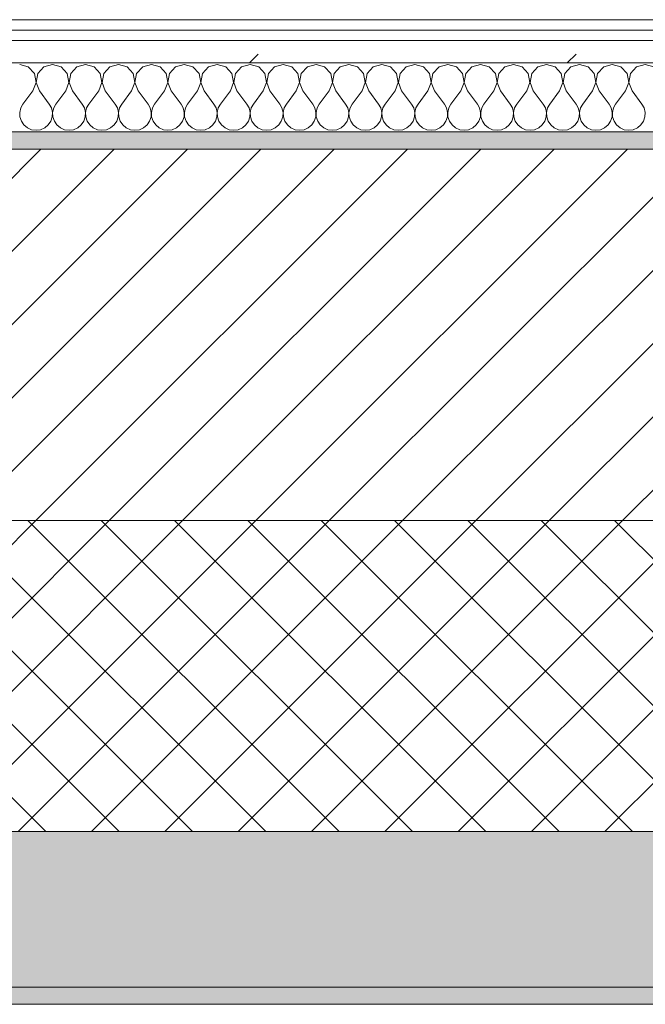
# Model space of a CAD drawing. Header units: millimetres. Extents: x -30280 to 19093, y -17460 to 4378.
# Tile 41 of 188: x -22981 to -22619, y -1699 to -1129. Entities that reach past the tile are written whole.
import ezdxf

# ---------------------------------------------------------------- set-up
doc = ezdxf.new("R2010")
doc.units = ezdxf.units.MM
doc.header["$MEASUREMENT"] = 0
doc.linetypes.add('Wipeout_Contour', pattern=[1000, 0, -1000])
doc.layers.add('12_FAÇ_Façana', color=7, linetype='Continuous')
doc.layers.add('Nuevo_08_E_Envans secs', color=7, linetype='Continuous')
for name, color, linetype, lineweight, true_color in [('12_FAÇ_Façana_Pluma_Nº__102', 7, 'Continuous', 5, 0xcccccc), ('12_FAÇ_Façana_Pluma_Nº__174', 7, 'Continuous', 13, 0xe4ad2c), ('12_FAÇ_Façana_Pluma_Nº__176', 7, 'Continuous', 15, 0x93a0c6), ('Nuevo_08_E_Envans secs_Pluma_Nº__102', 7, 'Continuous', 5, 0xcccccc), ('Nuevo_08_E_Envans secs_Pluma_Nº__171', 171, 'Continuous', 13, 0xaaaaff), ('Nuevo_08_E_Envans secs_Pluma_Nº__177', 7, 'Continuous', 15, 0xf7e046)]:
    doc.layers.add(name, color=color, linetype=linetype, lineweight=lineweight, true_color=true_color)
for name, color, linetype, lineweight in [('12_FAÇ_Façana_Pluma_Nº__2', 8, 'Continuous', 5), ('12_FAÇ_Façana_Pluma_Nº__7', 7, 'Continuous', 5), ('Nuevo_08_E_Envans secs_Pluma_Nº__1', 7, 'Continuous', 5)]:
    doc.layers.add(name, color=color, linetype=linetype, lineweight=lineweight)
pattern_1 = [(45, (0, 0), (-183.8478, 183.8478), [195, -65]), (45, (7e-14, 183.85), (-183.8478, 183.8478), [195, -65])]

# ---------------------------------------------------------------- blocks, each defined once
blk = doc.blocks.new('Muro_14_1', base_point=(-24166.43, -1193.98))
at = {"layer": '12_FAÇ_Façana_Pluma_Nº__102', "linetype": 'Continuous', "lineweight": 0, "true_color": 0xe5e5e5}
for points in [[(-21871.11, -1598.98), (-24166.43, -1598.98), (-24166.43, -1688.98), (-20233.93, -1688.98), (-20233.93, -1598.98), (-21518.13, -1598.98), (-21518.13, -1638.98), (-21871.11, -1638.98)], [(-24166.43, -1698.98), (-20233.93, -1698.98), (-20233.93, -1688.98), (-24166.43, -1688.98)]]:
    blk.add_hatch(color=254, dxfattribs=at).paths.add_polyline_path(points)
at = {"layer": '12_FAÇ_Façana_Pluma_Nº__174', "linetype": 'Continuous', "lineweight": 13, "true_color": 0xe4ad2c}
h = blk.add_hatch(dxfattribs=at)
h.set_pattern_fill('SATE_Aislamiento_0001', color=42, style=0, pattern_type=2)
h.set_pattern_definition([(45, (0, 0), (-21.213203, 21.213203), []), (135, (0, 0), (21.213203, 21.213203), [])])
h.paths.add_polyline_path([(-24166.43, -1598.98), (-21871.11, -1598.98), (-21871.11, -1418.98), (-24166.43, -1418.98)])
at = {"layer": '12_FAÇ_Façana_Pluma_Nº__176', "linetype": 'Continuous', "lineweight": 0, "true_color": 0x495063}
blk.add_hatch(color=251, dxfattribs=at).paths.add_polyline_path([(-24166.43, -1193.98), (-24166.43, -1203.98), (-21871.11, -1203.98), (-21871.11, -1193.97)])
at = {"layer": '12_FAÇ_Façana_Pluma_Nº__2', "linetype": 'Continuous', "lineweight": 5}
h = blk.add_hatch(dxfattribs=at)
h.set_pattern_fill('Ceramic_0001', color=8, style=0, pattern_type=2)
h.set_pattern_definition([(45, (0, 0), (-21.213203, 21.213203), [])])
h.paths.add_polyline_path([(-24166.43, -1418.98), (-21871.11, -1418.98), (-21871.11, -1203.98), (-24166.43, -1203.98)])
at = {"layer": '12_FAÇ_Façana_Pluma_Nº__7', "color": 7, "linetype": 'Continuous', "lineweight": 5}
for p, q in [((-21871.11, -1203.98), (-24166.43, -1203.98)), ((-24166.43, -1418.98), (-21871.11, -1418.98)), ((-24166.43, -1598.98), (-21871.11, -1598.98)), ((-24166.43, -1688.98), (-20233.93, -1688.98))]:
    blk.add_line(p, q, dxfattribs=at)
at = {"layer": '12_FAÇ_Façana_Pluma_Nº__7', "color": 7, "linetype": 'Continuous', "lineweight": 5, "flags": 128}
for points in [[(-21871.11, -1193.98), (-24166.43, -1193.98)], [(-24166.43, -1698.98), (-20233.93, -1698.98)]]:
    blk.add_lwpolyline(points, dxfattribs=at)
blk = doc.blocks.new('*X423')
at = {"layer": 'Nuevo_08_E_Envans secs_Pluma_Nº__102', "color": 254, "linetype": 'Continuous', "lineweight": 5, "true_color": 0xcccccc}
for p, q in [((-22975.95, -1156.35), (-22980.95, -1154.93)), ((-22972.43, -1160.19), (-22975.95, -1156.35)), ((-22966.91, -1156.35), (-22970.42, -1160.19)), ((-22961.9, -1154.93), (-22966.91, -1156.35)), ((-22956.9, -1156.35), (-22961.9, -1154.93)), ((-22953.39, -1160.19), (-22956.9, -1156.35)), ((-22947.86, -1156.35), (-22951.38, -1160.19)), ((-22942.86, -1154.93), (-22947.86, -1156.35)), ((-22937.85, -1156.35), (-22942.86, -1154.93)), ((-22934.34, -1160.19), (-22937.85, -1156.35)), ((-22928.82, -1156.35), (-22932.33, -1160.19)), ((-22923.81, -1154.93), (-22928.82, -1156.35)), ((-22918.8, -1156.35), (-22923.81, -1154.93)), ((-22915.29, -1160.19), (-22918.8, -1156.35)), ((-22909.77, -1156.35), (-22913.28, -1160.19)), ((-22904.76, -1154.93), (-22909.77, -1156.35)), ((-22899.75, -1156.35), (-22904.76, -1154.93)), ((-22896.24, -1160.19), (-22899.75, -1156.35)), ((-22890.72, -1156.35), (-22894.23, -1160.19)), ((-22885.71, -1154.93), (-22890.72, -1156.35)), ((-22880.71, -1156.35), (-22885.71, -1154.93)), ((-22877.2, -1160.19), (-22880.71, -1156.35)), ((-22871.67, -1156.35), (-22875.19, -1160.19)), ((-22866.67, -1154.93), (-22871.67, -1156.35)), ((-22861.66, -1156.35), (-22866.67, -1154.93)), ((-22858.15, -1160.19), (-22861.66, -1156.35)), ((-22852.63, -1156.35), (-22856.14, -1160.19)), ((-22847.62, -1154.93), (-22852.63, -1156.35)), ((-22842.61, -1156.35), (-22847.62, -1154.93)), ((-22839.1, -1160.19), (-22842.61, -1156.35)), ((-22833.58, -1156.35), (-22837.09, -1160.19)), ((-22828.57, -1154.93), (-22833.58, -1156.35)), ((-22823.56, -1156.35), (-22828.57, -1154.93)), ((-22820.05, -1160.19), (-22823.56, -1156.35)), ((-22814.53, -1156.35), (-22818.04, -1160.19)), ((-22809.52, -1154.93), (-22814.53, -1156.35)), ((-22804.52, -1156.35), (-22809.52, -1154.93)), ((-22801.01, -1160.19), (-22804.52, -1156.35)), ((-22795.48, -1156.35), (-22798.99, -1160.19)), ((-22790.48, -1154.93), (-22795.48, -1156.35)), ((-22785.47, -1156.35), (-22790.48, -1154.93)), ((-22781.96, -1160.19), (-22785.47, -1156.35)), ((-22776.44, -1156.35), (-22779.95, -1160.19)), ((-22771.43, -1154.93), (-22776.44, -1156.35)), ((-22766.42, -1156.35), (-22771.43, -1154.93)), ((-22762.91, -1160.19), (-22766.42, -1156.35)), ((-22757.39, -1156.35), (-22760.9, -1160.19)), ((-22752.38, -1154.93), (-22757.39, -1156.35)), ((-22747.37, -1156.35), (-22752.38, -1154.93)), ((-22743.86, -1160.19), (-22747.37, -1156.35)), ((-22738.34, -1156.35), (-22741.85, -1160.19)), ((-22733.33, -1154.93), (-22738.34, -1156.35)), ((-22728.33, -1156.35), (-22733.33, -1154.93)), ((-22724.81, -1160.19), (-22728.33, -1156.35)), ((-22719.29, -1156.35), (-22722.8, -1160.19)), ((-22714.29, -1154.93), (-22719.29, -1156.35)), ((-22709.28, -1156.35), (-22714.29, -1154.93)), ((-22705.77, -1160.19), (-22709.28, -1156.35)), ((-22700.25, -1156.35), (-22703.76, -1160.19)), ((-22695.24, -1154.93), (-22700.25, -1156.35)), ((-22690.23, -1156.35), (-22695.24, -1154.93)), ((-22686.72, -1160.19), (-22690.23, -1156.35)), ((-22681.2, -1156.35), (-22684.71, -1160.19)), ((-22676.19, -1154.93), (-22681.2, -1156.35)), ((-22671.18, -1156.35), (-22676.19, -1154.93)), ((-22667.67, -1160.19), (-22671.18, -1156.35)), ((-22662.15, -1156.35), (-22665.66, -1160.19)), ((-22657.14, -1154.93), (-22662.15, -1156.35)), ((-22652.14, -1156.35), (-22657.14, -1154.93)), ((-22648.62, -1160.19), (-22652.14, -1156.35)), ((-22643.1, -1156.35), (-22646.61, -1160.19)), ((-22638.1, -1154.93), (-22643.1, -1156.35)), ((-22633.09, -1156.35), (-22638.1, -1154.93)), ((-22629.58, -1160.19), (-22633.09, -1156.35)), ((-22624.05, -1156.35), (-22627.57, -1160.19)), ((-22619.05, -1154.93), (-22624.05, -1156.35)), ((-22614.04, -1156.35), (-22619.05, -1154.93)), ((-22971.47, -1165.31), (-22972.43, -1160.19)), ((-22970.42, -1160.19), (-22971.39, -1165.31)), ((-22952.42, -1165.31), (-22953.39, -1160.19)), ((-22951.38, -1160.19), (-22952.34, -1165.31)), ((-22933.37, -1165.31), (-22934.34, -1160.19)), ((-22932.33, -1160.19), (-22933.29, -1165.31)), ((-22914.32, -1165.31), (-22915.29, -1160.19)), ((-22913.28, -1160.19), (-22914.25, -1165.31)), ((-22895.28, -1165.31), (-22896.24, -1160.19)), ((-22894.23, -1160.19), (-22895.2, -1165.31)), ((-22876.23, -1165.31), (-22877.2, -1160.19)), ((-22875.19, -1160.19), (-22876.15, -1165.31)), ((-22857.18, -1165.31), (-22858.15, -1160.19)), ((-22856.14, -1160.19), (-22857.1, -1165.31)), ((-22838.13, -1165.31), (-22839.1, -1160.19)), ((-22837.09, -1160.19), (-22838.06, -1165.31)), ((-22819.09, -1165.31), (-22820.05, -1160.19)), ((-22818.04, -1160.19), (-22819.01, -1165.31)), ((-22800.04, -1165.31), (-22801.01, -1160.19)), ((-22798.99, -1160.19), (-22799.96, -1165.31)), ((-22780.99, -1165.31), (-22781.96, -1160.19)), ((-22779.95, -1160.19), (-22780.91, -1165.31)), ((-22761.94, -1165.31), (-22762.91, -1160.19)), ((-22760.9, -1160.19), (-22761.87, -1165.31)), ((-22742.9, -1165.31), (-22743.86, -1160.19)), ((-22741.85, -1160.19), (-22742.82, -1165.31)), ((-22723.85, -1165.31), (-22724.81, -1160.19)), ((-22722.8, -1160.19), (-22723.77, -1165.31)), ((-22704.8, -1165.31), (-22705.77, -1160.19)), ((-22703.76, -1160.19), (-22704.72, -1165.31)), ((-22685.75, -1165.31), (-22686.72, -1160.19)), ((-22684.71, -1160.19), (-22685.68, -1165.31)), ((-22666.71, -1165.31), (-22667.67, -1160.19)), ((-22665.66, -1160.19), (-22666.63, -1165.31)), ((-22647.66, -1165.31), (-22648.62, -1160.19)), ((-22646.61, -1160.19), (-22647.58, -1165.31)), ((-22628.61, -1165.31), (-22629.58, -1160.19)), ((-22627.57, -1160.19), (-22628.53, -1165.31)), ((-22973.33, -1170.17), (-22971.47, -1165.31)), ((-22971.39, -1165.31), (-22969.52, -1170.17)), ((-22954.29, -1170.17), (-22952.42, -1165.31)), ((-22952.34, -1165.31), (-22950.48, -1170.17)), ((-22935.24, -1170.17), (-22933.37, -1165.31)), ((-22933.29, -1165.31), (-22931.43, -1170.17)), ((-22916.19, -1170.17), (-22914.32, -1165.31)), ((-22914.25, -1165.31), (-22912.38, -1170.17)), ((-22897.14, -1170.17), (-22895.28, -1165.31)), ((-22895.2, -1165.31), (-22893.33, -1170.17)), ((-22878.1, -1170.17), (-22876.23, -1165.31)), ((-22876.15, -1165.31), (-22874.29, -1170.17)), ((-22859.05, -1170.17), (-22857.18, -1165.31)), ((-22857.1, -1165.31), (-22855.24, -1170.17)), ((-22840, -1170.17), (-22838.13, -1165.31)), ((-22838.06, -1165.31), (-22836.19, -1170.17)), ((-22820.95, -1170.17), (-22819.09, -1165.31)), ((-22819.01, -1165.31), (-22817.14, -1170.17)), ((-22801.9, -1170.17), (-22800.04, -1165.31)), ((-22799.96, -1165.31), (-22798.1, -1170.17)), ((-22782.86, -1170.17), (-22780.99, -1165.31)), ((-22780.91, -1165.31), (-22779.05, -1170.17)), ((-22763.81, -1170.17), (-22761.94, -1165.31)), ((-22761.87, -1165.31), (-22760, -1170.17)), ((-22744.76, -1170.17), (-22742.9, -1165.31)), ((-22742.82, -1165.31), (-22740.95, -1170.17)), ((-22725.71, -1170.17), (-22723.85, -1165.31)), ((-22723.77, -1165.31), (-22721.9, -1170.17)), ((-22706.67, -1170.17), (-22704.8, -1165.31)), ((-22704.72, -1165.31), (-22702.86, -1170.17)), ((-22687.62, -1170.17), (-22685.75, -1165.31)), ((-22685.68, -1165.31), (-22683.81, -1170.17)), ((-22668.57, -1170.17), (-22666.71, -1165.31)), ((-22666.63, -1165.31), (-22664.76, -1170.17)), ((-22649.52, -1170.17), (-22647.66, -1165.31)), ((-22647.58, -1165.31), (-22645.71, -1170.17)), ((-22630.48, -1170.17), (-22628.61, -1165.31)), ((-22628.53, -1165.31), (-22626.67, -1170.17)), ((-22973.33, -1170.17), (-22979.05, -1177.79)), ((-22969.52, -1170.17), (-22963.81, -1177.79)), ((-22954.29, -1170.17), (-22960, -1177.79)), ((-22950.48, -1170.17), (-22944.76, -1177.79)), ((-22935.24, -1170.17), (-22940.95, -1177.79)), ((-22931.43, -1170.17), (-22925.71, -1177.79)), ((-22916.19, -1170.17), (-22921.9, -1177.79)), ((-22912.38, -1170.17), (-22906.67, -1177.79)), ((-22897.14, -1170.17), (-22902.86, -1177.79)), ((-22893.33, -1170.17), (-22887.62, -1177.79)), ((-22878.1, -1170.17), (-22883.81, -1177.79)), ((-22874.29, -1170.17), (-22868.57, -1177.79)), ((-22859.05, -1170.17), (-22864.76, -1177.79)), ((-22855.24, -1170.17), (-22849.52, -1177.79)), ((-22840, -1170.17), (-22845.71, -1177.79)), ((-22836.19, -1170.17), (-22830.48, -1177.79)), ((-22820.95, -1170.17), (-22826.67, -1177.79)), ((-22817.14, -1170.17), (-22811.43, -1177.79)), ((-22801.9, -1170.17), (-22807.62, -1177.79)), ((-22798.1, -1170.17), (-22792.38, -1177.79)), ((-22782.86, -1170.17), (-22788.57, -1177.79)), ((-22779.05, -1170.17), (-22773.33, -1177.79)), ((-22763.81, -1170.17), (-22769.52, -1177.79)), ((-22760, -1170.17), (-22754.29, -1177.79)), ((-22744.76, -1170.17), (-22750.48, -1177.79)), ((-22740.95, -1170.17), (-22735.24, -1177.79)), ((-22725.71, -1170.17), (-22731.43, -1177.79)), ((-22721.9, -1170.17), (-22716.19, -1177.79)), ((-22706.67, -1170.17), (-22712.38, -1177.79)), ((-22702.86, -1170.17), (-22697.14, -1177.79)), ((-22687.62, -1170.17), (-22693.33, -1177.79)), ((-22683.81, -1170.17), (-22678.1, -1177.79)), ((-22668.57, -1170.17), (-22674.29, -1177.79)), ((-22664.76, -1170.17), (-22659.05, -1177.79)), ((-22649.52, -1170.17), (-22655.24, -1177.79)), ((-22645.71, -1170.17), (-22640, -1177.79)), ((-22630.48, -1170.17), (-22636.19, -1177.79)), ((-22626.67, -1170.17), (-22620.95, -1177.79)), ((-22979.05, -1177.79), (-22980.32, -1180.08)), ((-22962.54, -1180.08), (-22963.81, -1177.79)), ((-22960, -1177.79), (-22961.27, -1180.08)), ((-22943.49, -1180.08), (-22944.76, -1177.79)), ((-22940.95, -1177.79), (-22942.22, -1180.08)), ((-22924.44, -1180.08), (-22925.71, -1177.79)), ((-22921.9, -1177.79), (-22923.18, -1180.08)), ((-22905.4, -1180.08), (-22906.67, -1177.79)), ((-22902.86, -1177.79), (-22904.13, -1180.08)), ((-22886.35, -1180.08), (-22887.62, -1177.79)), ((-22883.81, -1177.79), (-22885.08, -1180.08)), ((-22867.3, -1180.08), (-22868.57, -1177.79)), ((-22864.76, -1177.79), (-22866.03, -1180.08)), ((-22848.25, -1180.08), (-22849.52, -1177.79)), ((-22845.71, -1177.79), (-22846.99, -1180.08)), ((-22829.2, -1180.08), (-22830.48, -1177.79)), ((-22826.67, -1177.79), (-22827.94, -1180.08)), ((-22810.16, -1180.08), (-22811.43, -1177.79)), ((-22807.62, -1177.79), (-22808.89, -1180.08)), ((-22791.11, -1180.08), (-22792.38, -1177.79)), ((-22788.57, -1177.79), (-22789.84, -1180.08)), ((-22772.06, -1180.08), (-22773.33, -1177.79)), ((-22769.52, -1177.79), (-22770.8, -1180.08)), ((-22753.01, -1180.08), (-22754.29, -1177.79)), ((-22750.48, -1177.79), (-22751.75, -1180.08)), ((-22733.97, -1180.08), (-22735.24, -1177.79)), ((-22731.43, -1177.79), (-22732.7, -1180.08)), ((-22714.92, -1180.08), (-22716.19, -1177.79)), ((-22712.38, -1177.79), (-22713.65, -1180.08)), ((-22695.87, -1180.08), (-22697.14, -1177.79)), ((-22693.33, -1177.79), (-22694.6, -1180.08)), ((-22676.82, -1180.08), (-22678.1, -1177.79)), ((-22674.29, -1177.79), (-22675.56, -1180.08)), ((-22657.78, -1180.08), (-22659.05, -1177.79)), ((-22655.24, -1177.79), (-22656.51, -1180.08)), ((-22638.73, -1180.08), (-22640, -1177.79)), ((-22636.19, -1177.79), (-22637.46, -1180.08)), ((-22619.68, -1180.08), (-22620.95, -1177.79)), ((-22980.32, -1180.08), (-22980.91, -1182.64)), ((-22980.91, -1182.64), (-22980.79, -1185.27)), ((-22980.79, -1185.27), (-22979.95, -1187.76)), ((-22962.91, -1187.76), (-22962.07, -1185.27)), ((-22961.94, -1182.64), (-22962.54, -1180.08)), ((-22962.07, -1185.27), (-22961.94, -1182.64)), ((-22961.27, -1180.08), (-22961.87, -1182.64)), ((-22961.87, -1182.64), (-22961.74, -1185.27)), ((-22961.74, -1185.27), (-22960.9, -1187.76)), ((-22943.86, -1187.76), (-22943.02, -1185.27)), ((-22942.9, -1182.64), (-22943.49, -1180.08)), ((-22943.02, -1185.27), (-22942.9, -1182.64)), ((-22942.22, -1180.08), (-22942.82, -1182.64)), ((-22942.82, -1182.64), (-22942.69, -1185.27)), ((-22942.69, -1185.27), (-22941.85, -1187.76)), ((-22924.81, -1187.76), (-22923.98, -1185.27)), ((-22923.85, -1182.64), (-22924.44, -1180.08)), ((-22923.98, -1185.27), (-22923.85, -1182.64)), ((-22923.18, -1180.08), (-22923.77, -1182.64)), ((-22923.77, -1182.64), (-22923.64, -1185.27)), ((-22923.64, -1185.27), (-22922.8, -1187.76)), ((-22905.77, -1187.76), (-22904.93, -1185.27)), ((-22904.8, -1182.64), (-22905.4, -1180.08)), ((-22904.93, -1185.27), (-22904.8, -1182.64)), ((-22904.13, -1180.08), (-22904.72, -1182.64)), ((-22904.72, -1182.64), (-22904.6, -1185.27)), ((-22904.6, -1185.27), (-22903.76, -1187.76)), ((-22886.72, -1187.76), (-22885.88, -1185.27)), ((-22885.75, -1182.64), (-22886.35, -1180.08)), ((-22885.88, -1185.27), (-22885.75, -1182.64)), ((-22885.08, -1180.08), (-22885.68, -1182.64)), ((-22885.68, -1182.64), (-22885.55, -1185.27)), ((-22885.55, -1185.27), (-22884.71, -1187.76)), ((-22867.67, -1187.76), (-22866.83, -1185.27)), ((-22866.71, -1182.64), (-22867.3, -1180.08)), ((-22866.83, -1185.27), (-22866.71, -1182.64)), ((-22866.03, -1180.08), (-22866.63, -1182.64)), ((-22866.63, -1182.64), (-22866.5, -1185.27)), ((-22866.5, -1185.27), (-22865.66, -1187.76)), ((-22848.62, -1187.76), (-22847.78, -1185.27)), ((-22847.66, -1182.64), (-22848.25, -1180.08)), ((-22847.78, -1185.27), (-22847.66, -1182.64)), ((-22846.99, -1180.08), (-22847.58, -1182.64)), ((-22847.58, -1182.64), (-22847.45, -1185.27)), ((-22847.45, -1185.27), (-22846.61, -1187.76)), ((-22829.58, -1187.76), (-22828.74, -1185.27)), ((-22828.61, -1182.64), (-22829.2, -1180.08)), ((-22828.74, -1185.27), (-22828.61, -1182.64)), ((-22827.94, -1180.08), (-22828.53, -1182.64)), ((-22828.53, -1182.64), (-22828.41, -1185.27)), ((-22828.41, -1185.27), (-22827.57, -1187.76)), ((-22810.53, -1187.76), (-22809.69, -1185.27)), ((-22809.56, -1182.64), (-22810.16, -1180.08)), ((-22809.69, -1185.27), (-22809.56, -1182.64)), ((-22808.89, -1180.08), (-22809.49, -1182.64)), ((-22809.49, -1182.64), (-22809.36, -1185.27)), ((-22809.36, -1185.27), (-22808.52, -1187.76)), ((-22791.48, -1187.76), (-22790.64, -1185.27)), ((-22790.51, -1182.64), (-22791.11, -1180.08)), ((-22790.64, -1185.27), (-22790.51, -1182.64)), ((-22789.84, -1180.08), (-22790.44, -1182.64)), ((-22790.44, -1182.64), (-22790.31, -1185.27)), ((-22790.31, -1185.27), (-22789.47, -1187.76)), ((-22772.43, -1187.76), (-22771.59, -1185.27)), ((-22771.47, -1182.64), (-22772.06, -1180.08)), ((-22771.59, -1185.27), (-22771.47, -1182.64)), ((-22770.8, -1180.08), (-22771.39, -1182.64)), ((-22771.39, -1182.64), (-22771.26, -1185.27)), ((-22771.26, -1185.27), (-22770.42, -1187.76)), ((-22753.39, -1187.76), (-22752.55, -1185.27)), ((-22752.42, -1182.64), (-22753.01, -1180.08)), ((-22752.55, -1185.27), (-22752.42, -1182.64)), ((-22751.75, -1180.08), (-22752.34, -1182.64)), ((-22752.34, -1182.64), (-22752.22, -1185.27)), ((-22752.22, -1185.27), (-22751.38, -1187.76)), ((-22734.34, -1187.76), (-22733.5, -1185.27)), ((-22733.37, -1182.64), (-22733.97, -1180.08)), ((-22733.5, -1185.27), (-22733.37, -1182.64)), ((-22732.7, -1180.08), (-22733.29, -1182.64)), ((-22733.29, -1182.64), (-22733.17, -1185.27)), ((-22733.17, -1185.27), (-22732.33, -1187.76)), ((-22715.29, -1187.76), (-22714.45, -1185.27)), ((-22714.32, -1182.64), (-22714.92, -1180.08)), ((-22714.45, -1185.27), (-22714.32, -1182.64)), ((-22713.65, -1180.08), (-22714.25, -1182.64)), ((-22714.25, -1182.64), (-22714.12, -1185.27)), ((-22714.12, -1185.27), (-22713.28, -1187.76)), ((-22696.24, -1187.76), (-22695.4, -1185.27)), ((-22695.28, -1182.64), (-22695.87, -1180.08)), ((-22695.4, -1185.27), (-22695.28, -1182.64)), ((-22694.6, -1180.08), (-22695.2, -1182.64)), ((-22695.2, -1182.64), (-22695.07, -1185.27)), ((-22695.07, -1185.27), (-22694.23, -1187.76)), ((-22677.2, -1187.76), (-22676.36, -1185.27)), ((-22676.23, -1182.64), (-22676.82, -1180.08)), ((-22676.36, -1185.27), (-22676.23, -1182.64)), ((-22675.56, -1180.08), (-22676.15, -1182.64)), ((-22676.15, -1182.64), (-22676.02, -1185.27)), ((-22676.02, -1185.27), (-22675.19, -1187.76)), ((-22658.15, -1187.76), (-22657.31, -1185.27)), ((-22657.18, -1182.64), (-22657.78, -1180.08)), ((-22657.31, -1185.27), (-22657.18, -1182.64)), ((-22656.51, -1180.08), (-22657.1, -1182.64)), ((-22657.1, -1182.64), (-22656.98, -1185.27)), ((-22656.98, -1185.27), (-22656.14, -1187.76)), ((-22639.1, -1187.76), (-22638.26, -1185.27)), ((-22638.13, -1182.64), (-22638.73, -1180.08)), ((-22638.26, -1185.27), (-22638.13, -1182.64)), ((-22637.46, -1180.08), (-22638.06, -1182.64)), ((-22638.06, -1182.64), (-22637.93, -1185.27)), ((-22637.93, -1185.27), (-22637.09, -1187.76)), ((-22620.05, -1187.76), (-22619.21, -1185.27)), ((-22619.09, -1182.64), (-22619.68, -1180.08)), ((-22619.21, -1185.27), (-22619.09, -1182.64)), ((-22979.95, -1187.76), (-22978.46, -1189.92)), ((-22978.46, -1189.92), (-22976.44, -1191.6)), ((-22966.42, -1191.6), (-22964.4, -1189.92)), ((-22964.4, -1189.92), (-22962.91, -1187.76)), ((-22960.9, -1187.76), (-22959.41, -1189.92)), ((-22959.41, -1189.92), (-22957.39, -1191.6)), ((-22947.37, -1191.6), (-22945.35, -1189.92)), ((-22945.35, -1189.92), (-22943.86, -1187.76)), ((-22941.85, -1187.76), (-22940.36, -1189.92)), ((-22940.36, -1189.92), (-22938.34, -1191.6)), ((-22928.33, -1191.6), (-22926.3, -1189.92)), ((-22926.3, -1189.92), (-22924.81, -1187.76)), ((-22922.8, -1187.76), (-22921.32, -1189.92)), ((-22921.32, -1189.92), (-22919.29, -1191.6)), ((-22909.28, -1191.6), (-22907.26, -1189.92)), ((-22907.26, -1189.92), (-22905.77, -1187.76)), ((-22903.76, -1187.76), (-22902.27, -1189.92)), ((-22902.27, -1189.92), (-22900.25, -1191.6)), ((-22890.23, -1191.6), (-22888.21, -1189.92)), ((-22888.21, -1189.92), (-22886.72, -1187.76)), ((-22884.71, -1187.76), (-22883.22, -1189.92)), ((-22883.22, -1189.92), (-22881.2, -1191.6)), ((-22871.18, -1191.6), (-22869.16, -1189.92)), ((-22869.16, -1189.92), (-22867.67, -1187.76)), ((-22865.66, -1187.76), (-22864.17, -1189.92)), ((-22864.17, -1189.92), (-22862.15, -1191.6)), ((-22852.14, -1191.6), (-22850.11, -1189.92)), ((-22850.11, -1189.92), (-22848.62, -1187.76)), ((-22846.61, -1187.76), (-22845.13, -1189.92)), ((-22845.13, -1189.92), (-22843.1, -1191.6)), ((-22833.09, -1191.6), (-22831.06, -1189.92)), ((-22831.06, -1189.92), (-22829.58, -1187.76)), ((-22827.57, -1187.76), (-22826.08, -1189.92)), ((-22826.08, -1189.92), (-22824.05, -1191.6)), ((-22814.04, -1191.6), (-22812.02, -1189.92)), ((-22812.02, -1189.92), (-22810.53, -1187.76)), ((-22808.52, -1187.76), (-22807.03, -1189.92)), ((-22807.03, -1189.92), (-22805.01, -1191.6)), ((-22794.99, -1191.6), (-22792.97, -1189.92)), ((-22792.97, -1189.92), (-22791.48, -1187.76)), ((-22789.47, -1187.76), (-22787.98, -1189.92)), ((-22787.98, -1189.92), (-22785.96, -1191.6)), ((-22775.95, -1191.6), (-22773.92, -1189.92)), ((-22773.92, -1189.92), (-22772.43, -1187.76)), ((-22770.42, -1187.76), (-22768.94, -1189.92)), ((-22768.94, -1189.92), (-22766.91, -1191.6)), ((-22756.9, -1191.6), (-22754.87, -1189.92)), ((-22754.87, -1189.92), (-22753.39, -1187.76)), ((-22751.38, -1187.76), (-22749.89, -1189.92)), ((-22749.89, -1189.92), (-22747.86, -1191.6)), ((-22737.85, -1191.6), (-22735.83, -1189.92)), ((-22735.83, -1189.92), (-22734.34, -1187.76)), ((-22732.33, -1187.76), (-22730.84, -1189.92)), ((-22730.84, -1189.92), (-22728.82, -1191.6)), ((-22718.8, -1191.6), (-22716.78, -1189.92)), ((-22716.78, -1189.92), (-22715.29, -1187.76)), ((-22713.28, -1187.76), (-22711.79, -1189.92)), ((-22711.79, -1189.92), (-22709.77, -1191.6)), ((-22699.75, -1191.6), (-22697.73, -1189.92)), ((-22697.73, -1189.92), (-22696.24, -1187.76)), ((-22694.23, -1187.76), (-22692.74, -1189.92)), ((-22692.74, -1189.92), (-22690.72, -1191.6)), ((-22680.71, -1191.6), (-22678.68, -1189.92)), ((-22678.68, -1189.92), (-22677.2, -1187.76)), ((-22675.19, -1187.76), (-22673.7, -1189.92)), ((-22673.7, -1189.92), (-22671.67, -1191.6)), ((-22661.66, -1191.6), (-22659.64, -1189.92)), ((-22659.64, -1189.92), (-22658.15, -1187.76)), ((-22656.14, -1187.76), (-22654.65, -1189.92)), ((-22654.65, -1189.92), (-22652.63, -1191.6)), ((-22642.61, -1191.6), (-22640.59, -1189.92)), ((-22640.59, -1189.92), (-22639.1, -1187.76)), ((-22637.09, -1187.76), (-22635.6, -1189.92)), ((-22635.6, -1189.92), (-22633.58, -1191.6)), ((-22623.56, -1191.6), (-22621.54, -1189.92)), ((-22621.54, -1189.92), (-22620.05, -1187.76)), ((-22976.44, -1191.6), (-22974.03, -1192.66)), ((-22974.03, -1192.66), (-22971.43, -1193.02)), ((-22971.43, -1193.02), (-22968.83, -1192.66)), ((-22968.83, -1192.66), (-22966.42, -1191.6)), ((-22957.39, -1191.6), (-22954.98, -1192.66)), ((-22954.98, -1192.66), (-22952.38, -1193.02)), ((-22952.38, -1193.02), (-22949.78, -1192.66)), ((-22949.78, -1192.66), (-22947.37, -1191.6)), ((-22938.34, -1191.6), (-22935.94, -1192.66)), ((-22935.94, -1192.66), (-22933.33, -1193.02)), ((-22933.33, -1193.02), (-22930.73, -1192.66)), ((-22930.73, -1192.66), (-22928.33, -1191.6)), ((-22919.29, -1191.6), (-22916.89, -1192.66)), ((-22916.89, -1192.66), (-22914.29, -1193.02)), ((-22914.29, -1193.02), (-22911.68, -1192.66)), ((-22911.68, -1192.66), (-22909.28, -1191.6)), ((-22900.25, -1191.6), (-22897.84, -1192.66)), ((-22897.84, -1192.66), (-22895.24, -1193.02)), ((-22895.24, -1193.02), (-22892.64, -1192.66)), ((-22892.64, -1192.66), (-22890.23, -1191.6)), ((-22881.2, -1191.6), (-22878.79, -1192.66)), ((-22878.79, -1192.66), (-22876.19, -1193.02)), ((-22876.19, -1193.02), (-22873.59, -1192.66)), ((-22873.59, -1192.66), (-22871.18, -1191.6)), ((-22862.15, -1191.6), (-22859.75, -1192.66)), ((-22859.75, -1192.66), (-22857.14, -1193.02)), ((-22857.14, -1193.02), (-22854.54, -1192.66)), ((-22854.54, -1192.66), (-22852.14, -1191.6)), ((-22843.1, -1191.6), (-22840.7, -1192.66)), ((-22840.7, -1192.66), (-22838.1, -1193.02)), ((-22838.1, -1193.02), (-22835.49, -1192.66)), ((-22835.49, -1192.66), (-22833.09, -1191.6)), ((-22824.05, -1191.6), (-22821.65, -1192.66)), ((-22821.65, -1192.66), (-22819.05, -1193.02)), ((-22819.05, -1193.02), (-22816.45, -1192.66)), ((-22816.45, -1192.66), (-22814.04, -1191.6)), ((-22805.01, -1191.6), (-22802.6, -1192.66)), ((-22802.6, -1192.66), (-22800, -1193.02)), ((-22800, -1193.02), (-22797.4, -1192.66)), ((-22797.4, -1192.66), (-22794.99, -1191.6)), ((-22785.96, -1191.6), (-22783.55, -1192.66)), ((-22783.55, -1192.66), (-22780.95, -1193.02)), ((-22780.95, -1193.02), (-22778.35, -1192.66)), ((-22778.35, -1192.66), (-22775.95, -1191.6)), ((-22766.91, -1191.6), (-22764.51, -1192.66)), ((-22764.51, -1192.66), (-22761.9, -1193.02)), ((-22761.9, -1193.02), (-22759.3, -1192.66)), ((-22759.3, -1192.66), (-22756.9, -1191.6)), ((-22747.86, -1191.6), (-22745.46, -1192.66)), ((-22745.46, -1192.66), (-22742.86, -1193.02)), ((-22742.86, -1193.02), (-22740.25, -1192.66)), ((-22740.25, -1192.66), (-22737.85, -1191.6)), ((-22728.82, -1191.6), (-22726.41, -1192.66)), ((-22726.41, -1192.66), (-22723.81, -1193.02)), ((-22723.81, -1193.02), (-22721.21, -1192.66)), ((-22721.21, -1192.66), (-22718.8, -1191.6)), ((-22709.77, -1191.6), (-22707.36, -1192.66)), ((-22707.36, -1192.66), (-22704.76, -1193.02)), ((-22704.76, -1193.02), (-22702.16, -1192.66)), ((-22702.16, -1192.66), (-22699.75, -1191.6)), ((-22690.72, -1191.6), (-22688.32, -1192.66)), ((-22688.32, -1192.66), (-22685.71, -1193.02)), ((-22685.71, -1193.02), (-22683.11, -1192.66)), ((-22683.11, -1192.66), (-22680.71, -1191.6)), ((-22671.67, -1191.6), (-22669.27, -1192.66)), ((-22669.27, -1192.66), (-22666.67, -1193.02)), ((-22666.67, -1193.02), (-22664.06, -1192.66)), ((-22664.06, -1192.66), (-22661.66, -1191.6)), ((-22652.63, -1191.6), (-22650.22, -1192.66)), ((-22650.22, -1192.66), (-22647.62, -1193.02)), ((-22647.62, -1193.02), (-22645.02, -1192.66)), ((-22645.02, -1192.66), (-22642.61, -1191.6)), ((-22633.58, -1191.6), (-22631.17, -1192.66)), ((-22631.17, -1192.66), (-22628.57, -1193.02)), ((-22628.57, -1193.02), (-22625.97, -1192.66)), ((-22625.97, -1192.66), (-22623.56, -1191.6))]:
    blk.add_line(p, q, dxfattribs=at)
blk = doc.blocks.new('Muro_115_1', base_point=(-24166.43, -1128.98))
at = {"layer": 'Nuevo_08_E_Envans secs_Pluma_Nº__1', "color": 7, "linetype": 'Continuous', "lineweight": 5, "flags": 128}
blk.add_lwpolyline([(-24166.43, -1193.98), (-21871.11, -1193.98)], dxfattribs=at)
at = {"color": 254, "linetype": 'Wipeout_Contour', "lineweight": 0, "ltscale": 88916.989092}
blk.add_wipeout([(-20233.93, -1128.98), (-24166.43, -1128.98), (-24166.43, -1134.98), (-20233.93, -1134.98)], dxfattribs=at).dxf.layer = 'Nuevo_08_E_Envans secs'
at = {"color": 254, "linetype": 'Wipeout_Contour', "lineweight": 0, "ltscale": 88920.19573}
blk.add_wipeout([(-20233.93, -1140.98), (-24166.43, -1140.98), (-24166.43, -1153.98), (-20233.93, -1153.98)], dxfattribs=at).dxf.layer = 'Nuevo_08_E_Envans secs'
at = {"layer": 'Nuevo_08_E_Envans secs_Pluma_Nº__171', "linetype": 'Continuous', "lineweight": 13, "true_color": 0xaaaaff}
h = blk.add_hatch(dxfattribs=at)
h.set_pattern_fill('Panellat_HPL_0001', color=161, style=0, pattern_type=2)
h.set_pattern_definition(pattern_1)
h.paths.add_polyline_path([(-20233.93, -1128.98), (-24166.43, -1128.98), (-24166.43, -1134.98), (-20233.93, -1134.98)])
at = {"layer": 'Nuevo_08_E_Envans secs_Pluma_Nº__177', "linetype": 'Continuous', "lineweight": 15, "true_color": 0xf7e046}
h = blk.add_hatch(dxfattribs=at)
h.set_pattern_fill('Panellat_HPL_0001', color=53, style=0, pattern_type=2)
h.set_pattern_definition(pattern_1)
h.paths.add_polyline_path([(-20233.93, -1140.98), (-24166.43, -1140.98), (-24166.43, -1153.98), (-20233.93, -1153.98)])
at = {"layer": 'Nuevo_08_E_Envans secs_Pluma_Nº__1', "color": 7, "linetype": 'Continuous', "lineweight": 5}
for p, q in [((-20233.93, -1134.98), (-24166.43, -1134.98)), ((-20233.93, -1140.98), (-24166.43, -1140.98)), ((-20233.93, -1153.98), (-24166.43, -1153.98))]:
    blk.add_line(p, q, dxfattribs=at)
at = {"layer": 'Nuevo_08_E_Envans secs_Pluma_Nº__1', "color": 7, "linetype": 'Continuous', "lineweight": 5, "flags": 128}
blk.add_lwpolyline([(-20233.93, -1128.98), (-24166.43, -1128.98)], dxfattribs=at)
at = {"layer": 'Nuevo_08_E_Envans secs', "color": 7, "lineweight": 20}
blk.add_blockref('*X423', (0, 0), dxfattribs=at)

msp = doc.modelspace()

# ---------------------------------------------------------------- block references
at = {"layer": '12_FAÇ_Façana', "color": 7, "lineweight": 20}
msp.add_blockref('Muro_14_1', (-24166.431, -1193.976), dxfattribs=at)

# ---------------------------------------------------------------- next in the draw order: block references
at = {"layer": 'Nuevo_08_E_Envans secs', "color": 7, "lineweight": 20}
msp.add_blockref('Muro_115_1', (-24166.431, -1128.976), dxfattribs=at)

doc.saveas('drawing.dxf')
